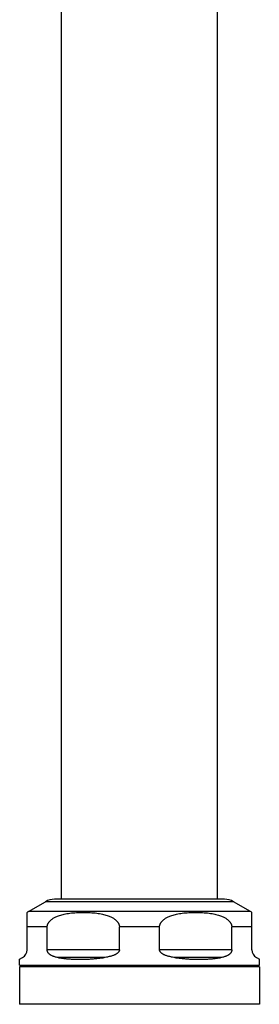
# Model space of a CAD drawing. Header units: millimetres. Extents: x 740 to 1921, y 166 to 1526.
# Tile 17 of 31: x 897 to 977, y 870 to 1198. Entities that reach past the tile are written whole.
import ezdxf

# ---------------------------------------------------------------- set-up
doc = ezdxf.new("R2010")
doc.units = ezdxf.units.MM
doc.header["$LTSCALE"] = 30.734
doc.layers.get('0').update_dxf_attribs({"linetype": 'CONTINUOUS'})

msp = doc.modelspace()

# ---------------------------------------------------------------- linework, layer by layer
at = {"color": 7, "linetype": 'CONTINUOUS'}
for p, q in [((910.77, 904.55), (910.77, 1232.05)), ((962.77, 904.55), (962.77, 1232.05)), ((899.77, 900.51), (905.38, 903.75)), ((965.16, 904.55), (908.38, 904.55)), ((973.77, 900.51), (968.16, 903.75)), ((899.27, 887.73), (899.27, 900.19)), ((974.27, 887.73), (974.27, 900.19)), ((905.97, 887.73), (905.97, 895.32)), ((930.07, 887.73), (930.07, 895.32)), ((943.47, 887.73), (943.47, 895.32)), ((967.57, 887.73), (967.57, 895.32)), ((896.77, 884.55), (897.77, 885.13)), ((896.77, 882.55), (896.77, 884.55)), ((896.77, 882.55), (976.77, 882.55)), ((906.77, 882.55), (906.77, 882.05)), ((966.77, 882.55), (966.77, 882.05)), ((975.77, 885.13), (976.77, 884.55)), ((976.77, 882.55), (976.77, 884.55)), ((976.77, 882.05), (896.77, 882.05)), ((896.77, 882.05), (896.77, 869.55)), ((976.77, 882.05), (976.77, 869.55)), ((976.77, 869.55), (896.77, 869.55))]:
    msp.add_line(p, q, dxfattribs=at)
at = {"color": 9, "linetype": 'CONTINUOUS'}
for p, q in [((968.16, 903.75), (905.38, 903.75)), ((973.77, 900.51), (899.77, 900.51)), ((905.97, 895.32), (899.27, 895.32)), ((943.47, 895.32), (930.07, 895.32)), ((974.27, 895.32), (967.57, 895.32)), ((930.07, 887.73), (905.97, 887.73)), ((967.57, 887.73), (943.47, 887.73)), ((924.97, 885.13), (909.57, 885.13)), ((963.97, 885.13), (948.57, 885.13))]:
    msp.add_line(p, q, dxfattribs=at)
at = {"color": 7, "linetype": 'CONTINUOUS'}
for centre, radius, start, end in [((908.38, 898.55), 6, 90, 120), ((965.16, 898.55), 6, 60, 90), ((902.77, 895.32), 6, 120, 125.6853), ((970.77, 895.32), 6, 54.3147, 60), ((896.27, 887.73), 3, 300, 360), ((977.27, 887.73), 3, 180, 240)]:
    msp.add_arc(centre, radius, start, end, dxfattribs=at)
for points, knots in [([(905.97, 895.32), (905.97, 895.38), (905.97, 895.5), (905.99, 895.69), (906.03, 895.87), (906.08, 896.06), (906.15, 896.25), (906.23, 896.45), (906.34, 896.65), (906.47, 896.86), (906.63, 897.07), (906.81, 897.28), (907.03, 897.51), (907.29, 897.74), (907.6, 897.97), (907.96, 898.22), (908.39, 898.46), (908.88, 898.71), (909.46, 898.95), (910.11, 899.18), (910.86, 899.4), (911.68, 899.6), (912.59, 899.78), (913.58, 899.93), (914.63, 900.04), (915.73, 900.13), (916.87, 900.18), (918.02, 900.2), (919.18, 900.18), (920.31, 900.13), (921.41, 900.04), (922.46, 899.93), (923.45, 899.78), (924.36, 899.6), (925.19, 899.4), (925.93, 899.18), (926.58, 898.95), (927.16, 898.71), (927.65, 898.46), (928.08, 898.22), (928.44, 897.97), (928.75, 897.74), (929.01, 897.51), (929.23, 897.28), (929.41, 897.07), (929.57, 896.86), (929.7, 896.65), (929.81, 896.45), (929.89, 896.25), (929.96, 896.06), (930.01, 895.87), (930.05, 895.69), (930.07, 895.5), (930.07, 895.38), (930.07, 895.32)], [0, 0, 0, 0, 0.006557, 0.013167, 0.019894, 0.026808, 0.034033, 0.041643, 0.049692, 0.058301, 0.067616, 0.077748, 0.088874, 0.101191, 0.114886, 0.130255, 0.147578, 0.167172, 0.189304, 0.214121, 0.241689, 0.272039, 0.305104, 0.340688, 0.378461, 0.417976, 0.458701, 0.500041, 0.541381, 0.582101, 0.621611, 0.659377, 0.694953, 0.728009, 0.758348, 0.785906, 0.810712, 0.832833, 0.85242, 0.86974, 0.885109, 0.898804, 0.911121, 0.922249, 0.932381, 0.941697, 0.950306, 0.958355, 0.965965, 0.973189, 0.980103, 0.98683, 0.993442, 1, 1, 1, 1]), ([(943.47, 895.32), (943.47, 895.38), (943.47, 895.5), (943.49, 895.69), (943.53, 895.87), (943.58, 896.06), (943.65, 896.25), (943.73, 896.45), (943.84, 896.65), (943.97, 896.86), (944.13, 897.07), (944.31, 897.28), (944.53, 897.51), (944.79, 897.74), (945.1, 897.97), (945.46, 898.22), (945.89, 898.46), (946.38, 898.71), (946.96, 898.95), (947.61, 899.18), (948.36, 899.4), (949.18, 899.6), (950.09, 899.78), (951.08, 899.93), (952.13, 900.04), (953.23, 900.13), (954.37, 900.18), (955.52, 900.2), (956.68, 900.18), (957.81, 900.13), (958.91, 900.04), (959.96, 899.93), (960.95, 899.78), (961.86, 899.6), (962.69, 899.4), (963.43, 899.18), (964.08, 898.95), (964.66, 898.71), (965.15, 898.46), (965.58, 898.22), (965.94, 897.97), (966.25, 897.74), (966.51, 897.51), (966.73, 897.28), (966.91, 897.07), (967.07, 896.86), (967.2, 896.65), (967.31, 896.45), (967.39, 896.25), (967.46, 896.06), (967.51, 895.87), (967.55, 895.69), (967.57, 895.5), (967.57, 895.38), (967.57, 895.32)], [0, 0, 0, 0, 0.006557, 0.013167, 0.019894, 0.026808, 0.034033, 0.041643, 0.049692, 0.058301, 0.067616, 0.077748, 0.088874, 0.101191, 0.114885, 0.130255, 0.147579, 0.167173, 0.189307, 0.214124, 0.241692, 0.272042, 0.305106, 0.340689, 0.37846, 0.417975, 0.458699, 0.500039, 0.541379, 0.5821, 0.621612, 0.659379, 0.694956, 0.728013, 0.758353, 0.785911, 0.810716, 0.832836, 0.852422, 0.869741, 0.885109, 0.898804, 0.911121, 0.922248, 0.93238, 0.941697, 0.950306, 0.958355, 0.965965, 0.973189, 0.980102, 0.98683, 0.993441, 1, 1, 1, 1]), ([(909.57, 885.13), (909.38, 885.16), (909.03, 885.23), (908.54, 885.36), (908.12, 885.49), (907.76, 885.63), (907.45, 885.77), (907.18, 885.92), (906.95, 886.07), (906.75, 886.22), (906.59, 886.37), (906.45, 886.51), (906.34, 886.65), (906.25, 886.79), (906.17, 886.92), (906.11, 887.05), (906.06, 887.17), (906.03, 887.28), (906, 887.4), (905.98, 887.51), (905.97, 887.62), (905.97, 887.69), (905.97, 887.73)], [0, 0, 0, 0, 0.119362, 0.223487, 0.314711, 0.395001, 0.466005, 0.529126, 0.585489, 0.636104, 0.68174, 0.723088, 0.760521, 0.79459, 0.825727, 0.854496, 0.88143, 0.90673, 0.930759, 0.954096, 0.977065, 1, 1, 1, 1]), ([(930.07, 887.73), (930.07, 887.69), (930.07, 887.62), (930.05, 887.51), (930.02, 887.4), (929.98, 887.28), (929.92, 887.17), (929.85, 887.04), (929.76, 886.92), (929.64, 886.79), (929.5, 886.65), (929.33, 886.51), (929.12, 886.37), (928.88, 886.22), (928.59, 886.07), (928.26, 885.92), (927.87, 885.77), (927.43, 885.63), (926.92, 885.49), (926.34, 885.36), (925.68, 885.24), (925.22, 885.17), (924.97, 885.13)], [0, 0, 0, 0, 0.018142, 0.036419, 0.055212, 0.074893, 0.096067, 0.119205, 0.144645, 0.173, 0.204987, 0.241186, 0.282304, 0.328834, 0.38149, 0.441036, 0.508383, 0.58447, 0.670402, 0.767381, 0.876752, 1, 1, 1, 1]), ([(948.57, 885.13), (948.32, 885.17), (947.86, 885.24), (947.2, 885.36), (946.62, 885.49), (946.11, 885.63), (945.67, 885.77), (945.28, 885.92), (944.95, 886.07), (944.66, 886.22), (944.42, 886.37), (944.21, 886.51), (944.04, 886.65), (943.9, 886.79), (943.78, 886.92), (943.69, 887.04), (943.62, 887.17), (943.56, 887.28), (943.52, 887.4), (943.49, 887.51), (943.47, 887.62), (943.47, 887.69), (943.47, 887.73)], [0, 0, 0, 0, 0.123222, 0.232568, 0.329533, 0.415463, 0.491563, 0.558934, 0.618509, 0.671201, 0.71776, 0.758918, 0.795148, 0.827145, 0.855497, 0.88091, 0.904028, 0.925191, 0.944855, 0.963628, 0.981884, 1, 1, 1, 1]), ([(967.57, 887.73), (967.57, 887.69), (967.57, 887.62), (967.56, 887.51), (967.54, 887.4), (967.51, 887.28), (967.48, 887.17), (967.43, 887.05), (967.37, 886.92), (967.29, 886.79), (967.2, 886.65), (967.09, 886.51), (966.95, 886.37), (966.79, 886.22), (966.59, 886.07), (966.36, 885.92), (966.1, 885.77), (965.78, 885.63), (965.42, 885.49), (965, 885.36), (964.51, 885.23), (964.16, 885.16), (963.97, 885.13)], [0, 0, 0, 0, 0.022969, 0.045967, 0.06933, 0.093377, 0.118688, 0.145642, 0.17444, 0.205574, 0.239628, 0.277023, 0.318327, 0.363934, 0.414512, 0.470847, 0.533945, 0.604937, 0.685227, 0.776465, 0.880613, 1, 1, 1, 1]), ([(909.57, 885.13), (909.95, 885.07), (910.7, 884.95), (911.86, 884.8), (913.04, 884.69), (914.26, 884.61), (915.5, 884.56), (916.78, 884.55), (918.08, 884.57), (919.41, 884.61), (920.77, 884.69), (922.15, 884.81), (923.55, 884.95), (924.49, 885.07), (924.97, 885.13)], [0, 0, 0, 0, 0.07336, 0.148605, 0.22566, 0.304551, 0.385302, 0.467825, 0.552141, 0.638271, 0.726116, 0.815694, 0.907025, 1, 1, 1, 1]), ([(948.57, 885.13), (949.05, 885.07), (949.99, 884.95), (951.39, 884.81), (952.77, 884.69), (954.13, 884.61), (955.46, 884.57), (956.76, 884.55), (958.04, 884.56), (959.28, 884.61), (960.5, 884.69), (961.69, 884.8), (962.84, 884.95), (963.6, 885.07), (963.97, 885.13)], [0, 0, 0, 0, 0.092975, 0.184306, 0.273884, 0.361729, 0.447859, 0.532175, 0.614698, 0.695449, 0.77434, 0.851395, 0.92664, 1, 1, 1, 1])]:
    msp.add_open_spline(points, degree=3, knots=knots, dxfattribs=at)

doc.saveas('drawing.dxf')
